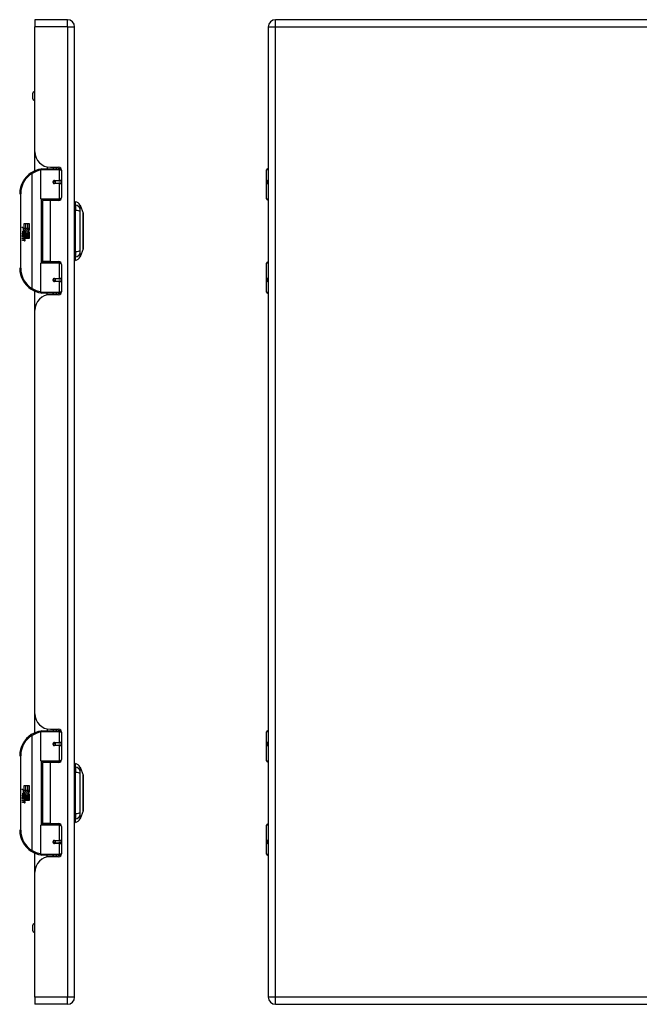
# Model space of a CAD drawing. Header units: inches. Extents: x 3.3 to 95.3, y 5.9 to 50.1.
# Tile 58 of 71: x 27.3 to 39.7, y 18.4 to 38.2. Entities that reach past the tile are written whole.
import ezdxf

# ---------------------------------------------------------------- set-up
doc = ezdxf.new("R2010")
doc.units = ezdxf.units.IN
doc.header["$MEASUREMENT"] = 0
doc.layers.add('Visible Edges(ANSI)', color=7, linetype='Continuous', lineweight=25)
doc.layers.add('Visible Tangent Edges(ANSI)', color=7, linetype='Continuous', lineweight=25)

msp = doc.modelspace()

# ---------------------------------------------------------------- linework, layer by layer
at = {"layer": 'Visible Edges(ANSI)'}
for p, q in [((27.583, 38.172), (27.583, 38.026)), ((28.237, 38.172), (27.583, 38.172)), ((27.583, 35.515), (27.583, 38.026)), ((28.383, 18.515), (28.383, 38.026)), ((32.277, 38.026), (32.277, 18.515)), ((52.049, 38.172), (32.423, 38.172)), ((27.542, 36.579), (27.542, 36.693)), ((27.583, 36.725), (27.574, 36.725)), ((27.583, 36.548), (27.574, 36.548)), ((27.583, 35.132), (27.583, 35.515)), ((27.703, 34.567), (27.703, 35.152)), ((27.723, 35.172), (28.053, 35.172)), ((27.828, 35.21), (27.828, 35.172)), ((27.895, 35.203), (28.061, 35.203)), ((27.954, 35.203), (27.954, 35.172)), ((27.955, 35.172), (27.955, 35.203)), ((28.111, 35.172), (28.053, 35.172)), ((28.111, 35.172), (28.113, 35.172)), ((28.12, 35.144), (28.12, 34.596)), ((32.242, 34.567), (32.242, 35.152)), ((32.262, 35.172), (32.277, 35.172)), ((27.97, 34.927), (27.971, 34.925)), ((27.975, 34.926), (27.97, 34.926)), ((28.062, 34.928), (27.975, 34.928)), ((27.975, 34.884), (28.062, 34.884)), ((27.978, 34.925), (27.978, 34.927)), ((27.979, 34.886), (27.979, 34.884)), ((28.062, 34.928), (28.12, 34.928)), ((28.12, 34.884), (28.062, 34.884)), ((32.277, 34.928), (32.274, 34.928)), ((32.274, 34.884), (32.277, 34.884)), ((28.057, 34.552), (27.719, 34.552)), ((27.891, 34.537), (27.738, 34.537)), ((27.738, 34.537), (27.738, 33.306)), ((27.795, 34.552), (27.795, 34.537)), ((28.061, 34.537), (27.891, 34.537)), ((27.986, 34.552), (27.986, 34.537)), ((28.057, 34.552), (28.099, 34.552)), ((28.399, 34.444), (28.399, 34.512)), ((32.277, 34.552), (32.258, 34.552)), ((28.399, 34.444), (28.399, 34.333)), ((28.399, 33.51), (28.399, 34.333)), ((28.491, 34.438), (28.553, 34.279)), ((27.366, 34.072), (27.398, 34.072)), ((27.366, 33.975), (27.366, 34.072)), ((27.398, 34.072), (27.398, 33.973)), ((27.403, 34.072), (27.435, 34.072)), ((27.403, 33.973), (27.403, 34.072)), ((27.435, 34.072), (27.435, 33.973)), ((27.439, 33.973), (27.439, 34.072)), ((27.439, 34.072), (27.471, 34.072)), ((27.471, 34.072), (27.471, 33.938)), ((27.319, 34), (27.366, 33.975)), ((27.365, 33.956), (27.319, 34)), ((27.333, 33.876), (27.361, 33.852)), ((27.333, 33.86), (27.333, 33.876)), ((27.345, 33.882), (27.336, 33.882)), ((27.351, 33.954), (27.365, 33.956)), ((27.395, 33.922), (27.351, 33.954)), ((27.357, 33.875), (27.357, 33.912)), ((27.361, 33.852), (27.388, 33.866)), ((27.366, 33.91), (27.366, 33.886)), ((27.37, 33.973), (27.399, 33.958)), ((27.398, 33.973), (27.37, 33.973)), ((27.383, 33.915), (27.395, 33.922)), ((27.388, 33.866), (27.388, 33.849)), ((27.399, 33.958), (27.389, 33.956)), ((27.389, 33.956), (27.417, 33.936)), ((27.39, 33.869), (27.47, 33.869)), ((27.39, 33.847), (27.39, 33.869)), ((27.421, 33.906), (27.391, 33.885)), ((27.435, 33.973), (27.403, 33.973)), ((27.417, 33.936), (27.471, 33.973)), ((27.47, 33.869), (27.421, 33.906)), ((27.471, 33.973), (27.439, 33.973)), ((27.471, 33.938), (27.445, 33.92)), ((27.445, 33.92), (27.471, 33.906)), ((27.471, 33.906), (27.471, 33.839)), ((27.352, 33.847), (27.333, 33.86)), ((27.333, 33.837), (27.352, 33.844)), ((27.333, 33.821), (27.333, 33.837)), ((27.361, 33.834), (27.333, 33.821)), ((27.333, 33.814), (27.388, 33.804)), ((27.333, 33.8), (27.333, 33.814)), ((27.355, 33.796), (27.333, 33.8)), ((27.333, 33.78), (27.367, 33.774)), ((27.333, 33.767), (27.333, 33.78)), ((27.355, 33.763), (27.333, 33.767)), ((27.333, 33.746), (27.367, 33.74)), ((27.333, 33.733), (27.333, 33.746)), ((27.367, 33.726), (27.333, 33.733)), ((27.352, 33.844), (27.352, 33.847)), ((27.388, 33.81), (27.361, 33.834)), ((27.388, 33.849), (27.369, 33.842)), ((27.369, 33.842), (27.369, 33.839)), ((27.369, 33.839), (27.388, 33.826)), ((27.373, 33.839), (27.39, 33.847)), ((27.471, 33.839), (27.373, 33.839)), ((27.378, 33.793), (27.378, 33.791)), ((27.388, 33.793), (27.378, 33.793)), ((27.38, 33.835), (27.471, 33.835)), ((27.39, 33.828), (27.38, 33.835)), ((27.384, 33.79), (27.39, 33.789)), ((27.388, 33.826), (27.388, 33.81)), ((27.388, 33.804), (27.388, 33.793)), ((27.39, 33.806), (27.39, 33.828)), ((27.471, 33.806), (27.39, 33.806)), ((27.39, 33.801), (27.471, 33.801)), ((27.39, 33.789), (27.39, 33.801)), ((27.471, 33.772), (27.392, 33.772)), ((27.471, 33.835), (27.471, 33.806)), ((27.471, 33.801), (27.471, 33.772)), ((28.399, 33.51), (28.399, 33.399)), ((28.553, 33.565), (28.491, 33.405)), ((27.703, 32.691), (27.703, 33.276)), ((27.719, 33.292), (28.057, 33.292)), ((27.891, 33.306), (27.738, 33.306)), ((27.795, 33.292), (27.795, 33.306)), ((27.891, 33.306), (28.061, 33.306)), ((27.986, 33.292), (27.986, 33.306)), ((28.099, 33.292), (28.057, 33.292)), ((28.399, 33.331), (28.399, 33.399)), ((32.242, 32.691), (32.242, 33.276)), ((32.258, 33.292), (32.277, 33.292)), ((28.12, 33.247), (28.12, 32.7)), ((27.97, 32.916), (27.971, 32.918)), ((27.97, 32.918), (27.975, 32.918)), ((28.062, 32.959), (27.975, 32.959)), ((27.975, 32.916), (28.062, 32.916)), ((27.978, 32.918), (27.978, 32.916)), ((27.979, 32.957), (27.979, 32.959)), ((28.062, 32.959), (28.12, 32.959)), ((28.12, 32.916), (28.062, 32.916)), ((32.277, 32.959), (32.274, 32.959)), ((32.274, 32.916), (32.277, 32.916)), ((27.583, 32.329), (27.583, 32.711)), ((28.053, 32.672), (27.723, 32.672)), ((27.828, 32.633), (27.828, 32.672)), ((28.061, 32.641), (27.895, 32.641)), ((27.954, 32.641), (27.954, 32.672)), ((27.955, 32.641), (27.955, 32.672)), ((28.053, 32.672), (28.111, 32.672)), ((28.113, 32.672), (28.111, 32.672)), ((32.277, 32.672), (32.262, 32.672)), ((27.583, 24.212), (27.583, 32.329)), ((27.583, 23.829), (27.583, 24.212)), ((27.703, 23.264), (27.703, 23.849)), ((27.723, 23.869), (28.053, 23.869)), ((27.828, 23.907), (27.828, 23.869)), ((27.895, 23.9), (28.061, 23.9)), ((27.954, 23.9), (27.954, 23.869)), ((27.955, 23.869), (27.955, 23.9)), ((28.111, 23.869), (28.053, 23.869)), ((28.111, 23.869), (28.113, 23.869)), ((28.12, 23.841), (28.12, 23.293)), ((32.242, 23.264), (32.242, 23.849)), ((32.262, 23.869), (32.277, 23.869)), ((27.97, 23.624), (27.971, 23.622)), ((27.975, 23.623), (27.97, 23.623)), ((28.062, 23.625), (27.975, 23.625)), ((27.975, 23.581), (28.062, 23.581)), ((27.978, 23.622), (27.978, 23.624)), ((27.979, 23.583), (27.979, 23.581)), ((28.062, 23.625), (28.12, 23.625)), ((28.12, 23.581), (28.062, 23.581)), ((32.277, 23.625), (32.274, 23.625)), ((32.274, 23.581), (32.277, 23.581)), ((28.057, 23.249), (27.719, 23.249)), ((27.891, 23.234), (27.738, 23.234)), ((27.738, 23.234), (27.738, 22.003)), ((27.795, 23.249), (27.795, 23.234)), ((28.061, 23.234), (27.891, 23.234)), ((27.986, 23.249), (27.986, 23.234)), ((28.057, 23.249), (28.099, 23.249)), ((28.399, 23.141), (28.399, 23.209)), ((32.277, 23.249), (32.258, 23.249)), ((28.399, 23.141), (28.399, 23.03)), ((28.399, 22.207), (28.399, 23.03)), ((28.491, 23.135), (28.553, 22.976)), ((27.319, 22.697), (27.366, 22.672)), ((27.365, 22.653), (27.319, 22.697)), ((27.345, 22.579), (27.336, 22.579)), ((27.351, 22.651), (27.365, 22.653)), ((27.395, 22.619), (27.351, 22.651)), ((27.357, 22.572), (27.357, 22.609)), ((27.366, 22.769), (27.398, 22.769)), ((27.366, 22.672), (27.366, 22.769)), ((27.366, 22.607), (27.366, 22.583)), ((27.37, 22.67), (27.399, 22.655)), ((27.398, 22.67), (27.37, 22.67)), ((27.383, 22.612), (27.395, 22.619)), ((27.399, 22.655), (27.389, 22.653)), ((27.389, 22.653), (27.417, 22.633)), ((27.421, 22.603), (27.391, 22.582)), ((27.398, 22.769), (27.398, 22.67)), ((27.403, 22.769), (27.435, 22.769)), ((27.403, 22.67), (27.403, 22.769)), ((27.435, 22.67), (27.403, 22.67)), ((27.417, 22.633), (27.471, 22.67)), ((27.47, 22.566), (27.421, 22.603)), ((27.435, 22.769), (27.435, 22.67)), ((27.439, 22.67), (27.439, 22.769)), ((27.439, 22.769), (27.471, 22.769)), ((27.471, 22.67), (27.439, 22.67)), ((27.471, 22.635), (27.445, 22.617)), ((27.445, 22.617), (27.471, 22.603)), ((27.471, 22.769), (27.471, 22.635)), ((27.471, 22.603), (27.471, 22.536)), ((27.333, 22.573), (27.361, 22.549)), ((27.333, 22.557), (27.333, 22.573)), ((27.352, 22.544), (27.333, 22.557)), ((27.333, 22.534), (27.352, 22.541)), ((27.333, 22.518), (27.333, 22.534)), ((27.361, 22.531), (27.333, 22.518)), ((27.333, 22.511), (27.388, 22.501)), ((27.333, 22.497), (27.333, 22.511)), ((27.355, 22.493), (27.333, 22.497)), ((27.333, 22.477), (27.367, 22.471)), ((27.333, 22.464), (27.333, 22.477)), ((27.355, 22.46), (27.333, 22.464)), ((27.333, 22.443), (27.367, 22.437)), ((27.333, 22.43), (27.333, 22.443)), ((27.367, 22.423), (27.333, 22.43)), ((27.352, 22.541), (27.352, 22.544)), ((27.361, 22.549), (27.388, 22.563)), ((27.388, 22.507), (27.361, 22.531)), ((27.388, 22.546), (27.369, 22.539)), ((27.369, 22.539), (27.369, 22.536)), ((27.369, 22.536), (27.388, 22.523)), ((27.373, 22.536), (27.39, 22.544)), ((27.471, 22.536), (27.373, 22.536)), ((27.378, 22.49), (27.378, 22.488)), ((27.388, 22.49), (27.378, 22.49)), ((27.38, 22.532), (27.471, 22.532)), ((27.39, 22.525), (27.38, 22.532)), ((27.384, 22.487), (27.39, 22.486)), ((27.388, 22.563), (27.388, 22.546)), ((27.388, 22.523), (27.388, 22.507)), ((27.388, 22.501), (27.388, 22.49)), ((27.39, 22.566), (27.47, 22.566)), ((27.39, 22.544), (27.39, 22.566)), ((27.39, 22.503), (27.39, 22.525)), ((27.471, 22.503), (27.39, 22.503)), ((27.39, 22.498), (27.471, 22.498)), ((27.39, 22.486), (27.39, 22.498)), ((27.471, 22.469), (27.392, 22.469)), ((27.471, 22.532), (27.471, 22.503)), ((27.471, 22.498), (27.471, 22.469)), ((28.399, 22.207), (28.399, 22.096)), ((28.553, 22.262), (28.491, 22.102)), ((27.719, 21.989), (28.057, 21.989)), ((27.891, 22.003), (27.738, 22.003)), ((27.795, 21.989), (27.795, 22.003)), ((27.891, 22.003), (28.061, 22.003)), ((27.986, 21.989), (27.986, 22.003)), ((28.099, 21.989), (28.057, 21.989)), ((28.399, 22.028), (28.399, 22.096)), ((32.258, 21.989), (32.277, 21.989)), ((27.703, 21.388), (27.703, 21.973)), ((28.12, 21.944), (28.12, 21.397)), ((32.242, 21.388), (32.242, 21.973)), ((27.97, 21.613), (27.971, 21.615)), ((27.97, 21.615), (27.975, 21.615)), ((28.062, 21.656), (27.975, 21.656)), ((27.975, 21.613), (28.062, 21.613)), ((27.978, 21.615), (27.978, 21.613)), ((27.979, 21.654), (27.979, 21.656)), ((28.062, 21.656), (28.12, 21.656)), ((28.12, 21.613), (28.062, 21.613)), ((32.277, 21.656), (32.274, 21.656)), ((32.274, 21.613), (32.277, 21.613)), ((27.583, 21.026), (27.583, 21.408)), ((28.053, 21.369), (27.723, 21.369)), ((27.828, 21.33), (27.828, 21.369)), ((28.061, 21.338), (27.895, 21.338)), ((27.954, 21.338), (27.954, 21.369)), ((27.955, 21.338), (27.955, 21.369)), ((28.053, 21.369), (28.111, 21.369)), ((28.113, 21.369), (28.111, 21.369)), ((32.277, 21.369), (32.262, 21.369)), ((27.583, 18.515), (27.583, 21.026)), ((27.542, 19.847), (27.542, 19.961)), ((27.583, 19.993), (27.574, 19.993)), ((27.583, 19.815), (27.574, 19.815)), ((27.583, 18.515), (27.583, 18.369)), ((28.237, 18.369), (27.583, 18.369)), ((32.423, 18.369), (52.049, 18.369))]:
    msp.add_line(p, q, dxfattribs=at)
at = {"layer": 'Visible Edges(ANSI)', "flags": 128}
for points in [[(27.71, 35.167), (27.71, 35.167), (27.71, 35.167), (27.71, 35.167), (27.709, 35.167), (27.709, 35.167), (27.709, 35.167), (27.709, 35.167), (27.708, 35.167), (27.708, 35.167), (27.708, 35.167), (27.708, 35.167), (27.707, 35.167), (27.707, 35.167), (27.707, 35.167), (27.707, 35.166), (27.706, 35.166), (27.706, 35.166), (27.706, 35.166), (27.706, 35.166), (27.705, 35.166), (27.705, 35.166), (27.705, 35.166), (27.705, 35.166), (27.704, 35.166)], [(27.975, 34.884), (27.973, 34.884), (27.97, 34.885), (27.968, 34.886), (27.965, 34.887), (27.963, 34.888), (27.961, 34.89), (27.959, 34.892), (27.957, 34.895), (27.956, 34.897), (27.955, 34.9), (27.954, 34.903), (27.954, 34.906), (27.954, 34.909), (27.955, 34.912), (27.956, 34.915), (27.957, 34.917), (27.959, 34.92), (27.961, 34.922), (27.963, 34.923), (27.965, 34.925), (27.968, 34.926), (27.97, 34.927), (27.973, 34.927), (27.975, 34.928)], [(28.023, 34.537), (28.026, 34.538), (28.029, 34.539), (28.032, 34.541), (28.035, 34.542), (28.038, 34.543), (28.041, 34.544), (28.044, 34.544), (28.047, 34.545), (28.05, 34.546), (28.053, 34.547), (28.056, 34.547), (28.059, 34.548), (28.062, 34.549), (28.065, 34.549), (28.069, 34.55), (28.072, 34.55), (28.075, 34.55), (28.078, 34.551), (28.081, 34.551), (28.084, 34.551), (28.087, 34.551), (28.09, 34.551), (28.093, 34.552), (28.097, 34.552)], [(28.553, 33.567), (28.553, 33.567), (28.553, 33.568), (28.553, 33.57), (28.553, 33.573), (28.553, 33.577), (28.553, 33.582), (28.553, 33.587), (28.554, 33.594), (28.554, 33.601), (28.554, 33.608), (28.554, 33.617), (28.554, 33.626), (28.554, 33.636), (28.554, 33.647), (28.554, 33.658), (28.554, 33.67), (28.554, 33.683), (28.554, 33.696), (28.554, 33.71), (28.554, 33.724), (28.554, 33.739), (28.554, 33.754), (28.554, 33.769), (28.554, 33.785), (28.553, 33.802), (28.553, 33.818), (28.553, 33.835), (28.553, 33.852), (28.553, 33.869), (28.553, 33.887), (28.553, 33.904), (28.553, 33.922), (28.553, 33.939), (28.553, 33.957), (28.553, 33.974), (28.553, 33.991), (28.553, 34.008), (28.553, 34.025), (28.553, 34.041), (28.554, 34.058), (28.554, 34.074), (28.554, 34.089), (28.554, 34.105), (28.554, 34.119), (28.554, 34.134), (28.554, 34.147), (28.554, 34.16), (28.554, 34.173), (28.554, 34.185), (28.554, 34.196), (28.554, 34.207), (28.554, 34.217), (28.554, 34.226), (28.554, 34.235), (28.554, 34.243), (28.554, 34.25), (28.553, 34.256), (28.553, 34.262), (28.553, 34.266), (28.553, 34.27), (28.553, 34.273), (28.553, 34.275), (28.553, 34.276), (28.553, 34.277)], [(28.097, 33.292), (28.093, 33.292), (28.09, 33.292), (28.087, 33.292), (28.084, 33.292), (28.081, 33.292), (28.078, 33.293), (28.075, 33.293), (28.072, 33.293), (28.069, 33.294), (28.065, 33.294), (28.062, 33.295), (28.059, 33.295), (28.056, 33.296), (28.053, 33.297), (28.05, 33.297), (28.047, 33.298), (28.044, 33.299), (28.041, 33.3), (28.038, 33.301), (28.035, 33.302), (28.032, 33.303), (28.029, 33.304), (28.026, 33.305), (28.023, 33.306)], [(27.975, 32.916), (27.973, 32.916), (27.97, 32.916), (27.968, 32.917), (27.965, 32.918), (27.963, 32.92), (27.961, 32.922), (27.959, 32.924), (27.957, 32.926), (27.956, 32.929), (27.955, 32.932), (27.954, 32.934), (27.954, 32.937), (27.954, 32.94), (27.955, 32.943), (27.956, 32.946), (27.957, 32.949), (27.959, 32.951), (27.961, 32.953), (27.963, 32.955), (27.965, 32.956), (27.968, 32.958), (27.97, 32.958), (27.973, 32.959), (27.975, 32.959)], [(27.704, 32.677), (27.705, 32.677), (27.705, 32.677), (27.705, 32.677), (27.705, 32.677), (27.706, 32.677), (27.706, 32.677), (27.706, 32.677), (27.706, 32.677), (27.707, 32.677), (27.707, 32.677), (27.707, 32.677), (27.707, 32.677), (27.708, 32.677), (27.708, 32.677), (27.708, 32.677), (27.708, 32.677), (27.709, 32.677), (27.709, 32.677), (27.709, 32.676), (27.709, 32.676), (27.71, 32.676), (27.71, 32.676), (27.71, 32.676), (27.71, 32.676)], [(27.71, 23.864), (27.71, 23.864), (27.71, 23.864), (27.71, 23.864), (27.709, 23.864), (27.709, 23.864), (27.709, 23.864), (27.709, 23.864), (27.708, 23.864), (27.708, 23.864), (27.708, 23.864), (27.708, 23.864), (27.707, 23.864), (27.707, 23.864), (27.707, 23.864), (27.707, 23.863), (27.706, 23.863), (27.706, 23.863), (27.706, 23.863), (27.706, 23.863), (27.705, 23.863), (27.705, 23.863), (27.705, 23.863), (27.705, 23.863), (27.704, 23.863)], [(27.975, 23.581), (27.973, 23.581), (27.97, 23.582), (27.968, 23.583), (27.965, 23.584), (27.963, 23.585), (27.961, 23.587), (27.959, 23.589), (27.957, 23.592), (27.956, 23.594), (27.955, 23.597), (27.954, 23.6), (27.954, 23.603), (27.954, 23.606), (27.955, 23.609), (27.956, 23.612), (27.957, 23.614), (27.959, 23.617), (27.961, 23.619), (27.963, 23.62), (27.965, 23.622), (27.968, 23.623), (27.97, 23.624), (27.973, 23.624), (27.975, 23.625)], [(28.023, 23.234), (28.026, 23.235), (28.029, 23.236), (28.032, 23.238), (28.035, 23.239), (28.038, 23.24), (28.041, 23.241), (28.044, 23.241), (28.047, 23.242), (28.05, 23.243), (28.053, 23.244), (28.056, 23.244), (28.059, 23.245), (28.062, 23.246), (28.065, 23.246), (28.069, 23.247), (28.072, 23.247), (28.075, 23.247), (28.078, 23.248), (28.081, 23.248), (28.084, 23.248), (28.087, 23.248), (28.09, 23.248), (28.093, 23.249), (28.097, 23.249)], [(28.553, 22.264), (28.553, 22.264), (28.553, 22.265), (28.553, 22.267), (28.553, 22.27), (28.553, 22.274), (28.553, 22.279), (28.553, 22.284), (28.554, 22.291), (28.554, 22.298), (28.554, 22.305), (28.554, 22.314), (28.554, 22.323), (28.554, 22.333), (28.554, 22.344), (28.554, 22.355), (28.554, 22.367), (28.554, 22.38), (28.554, 22.393), (28.554, 22.407), (28.554, 22.421), (28.554, 22.436), (28.554, 22.451), (28.554, 22.466), (28.554, 22.482), (28.553, 22.499), (28.553, 22.515), (28.553, 22.532), (28.553, 22.549), (28.553, 22.566), (28.553, 22.584), (28.553, 22.601), (28.553, 22.619), (28.553, 22.636), (28.553, 22.654), (28.553, 22.671), (28.553, 22.688), (28.553, 22.705), (28.553, 22.722), (28.553, 22.738), (28.554, 22.755), (28.554, 22.771), (28.554, 22.786), (28.554, 22.802), (28.554, 22.816), (28.554, 22.831), (28.554, 22.844), (28.554, 22.857), (28.554, 22.87), (28.554, 22.882), (28.554, 22.893), (28.554, 22.904), (28.554, 22.914), (28.554, 22.923), (28.554, 22.932), (28.554, 22.94), (28.554, 22.947), (28.553, 22.953), (28.553, 22.959), (28.553, 22.963), (28.553, 22.967), (28.553, 22.97), (28.553, 22.972), (28.553, 22.973), (28.553, 22.974)], [(28.097, 21.989), (28.093, 21.989), (28.09, 21.989), (28.087, 21.989), (28.084, 21.989), (28.081, 21.989), (28.078, 21.99), (28.075, 21.99), (28.072, 21.99), (28.069, 21.991), (28.065, 21.991), (28.062, 21.992), (28.059, 21.992), (28.056, 21.993), (28.053, 21.994), (28.05, 21.994), (28.047, 21.995), (28.044, 21.996), (28.041, 21.997), (28.038, 21.998), (28.035, 21.999), (28.032, 22), (28.029, 22.001), (28.026, 22.002), (28.023, 22.003)], [(27.975, 21.613), (27.973, 21.613), (27.97, 21.613), (27.968, 21.614), (27.965, 21.615), (27.963, 21.617), (27.961, 21.619), (27.959, 21.621), (27.957, 21.623), (27.956, 21.626), (27.955, 21.629), (27.954, 21.631), (27.954, 21.634), (27.954, 21.637), (27.955, 21.64), (27.956, 21.643), (27.957, 21.646), (27.959, 21.648), (27.961, 21.65), (27.963, 21.652), (27.965, 21.653), (27.968, 21.655), (27.97, 21.655), (27.973, 21.656), (27.975, 21.656)], [(27.704, 21.374), (27.705, 21.374), (27.705, 21.374), (27.705, 21.374), (27.705, 21.374), (27.706, 21.374), (27.706, 21.374), (27.706, 21.374), (27.706, 21.374), (27.707, 21.374), (27.707, 21.374), (27.707, 21.374), (27.707, 21.374), (27.708, 21.374), (27.708, 21.374), (27.708, 21.374), (27.708, 21.374), (27.709, 21.374), (27.709, 21.374), (27.709, 21.373), (27.709, 21.373), (27.71, 21.373), (27.71, 21.373), (27.71, 21.373), (27.71, 21.373)]]:
    msp.add_lwpolyline(points, dxfattribs=at)
at = {"layer": 'Visible Edges(ANSI)'}
for centre in [(27.975, 34.906), (27.975, 32.937), (27.975, 23.603), (27.975, 21.634)]:
    msp.add_circle(centre, 0.0197, dxfattribs=at)
for centre, radius, start, end in [((28.237, 38.026), 0.146, 0, 90), ((32.423, 38.026), 0.146, 90, 180), ((27.574, 36.693), 0.0315, 90, 180), ((27.574, 36.579), 0.0315, 180, 270), ((27.895, 35.515), 0.312, 180, 270), ((27.778, 34.672), 0.5, 122.2377, 180), ((27.778, 34.672), 0.5, 98.5081, 122.2377), ((27.723, 35.152), 0.0197, 90, 180), ((28.061, 35.144), 0.0591, 0, 90), ((32.262, 35.152), 0.0197, 90, 180), ((27.975, 34.906), 0.0217, 279.147, 90), ((27.719, 34.567), 0.0157, 180, 270), ((28.061, 34.596), 0.0591, 270, 0), ((28.406, 34.453), 0.0394, 101.537, 126.8699), ((28.381, 34.395), 0.118, 21.2505, 81.3991), ((32.258, 34.567), 0.0157, 180, 270), ((28.548, 34.277), 0.00492, 0.2088, 21.2505), ((27.394, 33.9), 0.0607, 171.5605, 197.3343), ((27.353, 33.906), 0.0197, 86.5646, 171.5605), ((27.373, 33.894), 0.0307, 154.6784, 202.5609), ((27.354, 33.903), 0.0096, 73.5261, 154.6784), ((27.352, 33.886), 0.0398, 44.1684, 86.5646), ((27.368, 33.901), 0.0282, 246.1555, 293.8445), ((27.364, 33.894), 0.0168, 19.3797, 82.9975), ((27.37, 33.895), 0.00955, 241.4547, 321.1652), ((27.369, 33.896), 0.0109, 321.1652, 19.3797), ((27.373, 33.889), 0.0152, 293.8445, 355.0802), ((27.359, 33.893), 0.0299, 350.4085, 44.1684), ((27.359, 33.893), 0.033, 347.079, 43.1785), ((27.347, 33.751), 0.0465, 57.5992, 80), ((27.348, 33.717), 0.0465, 58.5584, 80.8257), ((27.37, 33.786), 0.0123, 260, 293.5571), ((27.37, 33.752), 0.0123, 259.9922, 293.5487), ((27.373, 33.755), 0.0288, 259, 288.4748), ((27.366, 33.779), 0.0126, 6.03, 57.5992), ((27.366, 33.746), 0.0126, 6.1027, 57.6083), ((27.372, 33.78), 0.006, 293.5571, 6.03), ((27.372, 33.746), 0.006, 293.5487, 6.1027), ((27.373, 33.788), 0.0288, 273.6169, 286.9928), ((27.364, 33.737), 0.0246, 359.6788, 63.9508), ((27.365, 33.77), 0.024, 359.4776, 57.4114), ((27.379, 33.77), 0.0101, 286.9928, 359.4776), ((27.379, 33.737), 0.0105, 288.4748, 359.6788), ((27.368, 33.772), 0.024, 358.7952, 46.5849), ((28.548, 33.567), 0.00492, 338.7495, 359.7912), ((27.719, 33.276), 0.0157, 90, 180), ((28.061, 33.247), 0.0591, 0, 90), ((28.406, 33.39), 0.0394, 233.1301, 258.463), ((28.381, 33.448), 0.118, 278.6009, 338.7495), ((32.258, 33.276), 0.0157, 90, 180), ((27.778, 33.172), 0.5, 180, 237.7623), ((27.975, 32.937), 0.0217, 270, 80.853), ((27.778, 33.172), 0.5, 237.7623, 261.4919), ((27.723, 32.691), 0.0197, 180, 270), ((28.061, 32.7), 0.0591, 270, 0), ((32.262, 32.691), 0.0197, 180, 270), ((27.895, 32.329), 0.312, 90, 180), ((27.895, 24.212), 0.312, 180, 270), ((27.778, 23.369), 0.5, 122.2377, 180), ((27.778, 23.369), 0.5, 98.5081, 122.2377), ((27.723, 23.849), 0.0197, 90, 180), ((28.061, 23.841), 0.0591, 0, 90), ((32.262, 23.849), 0.0197, 90, 180), ((27.975, 23.603), 0.0217, 279.147, 90), ((27.719, 23.264), 0.0157, 180, 270), ((28.061, 23.293), 0.0591, 270, 0), ((28.406, 23.15), 0.0394, 101.537, 126.8699), ((28.381, 23.092), 0.118, 21.2505, 81.3991), ((32.258, 23.264), 0.0157, 180, 270), ((28.548, 22.974), 0.00492, 0.2088, 21.2505), ((27.394, 22.597), 0.0607, 171.5605, 197.3343), ((27.353, 22.603), 0.0197, 86.5646, 171.5605), ((27.373, 22.591), 0.0307, 154.6784, 202.5609), ((27.354, 22.6), 0.0096, 73.5261, 154.6784), ((27.352, 22.583), 0.0398, 44.1684, 86.5646), ((27.364, 22.591), 0.0168, 19.3797, 82.9975), ((27.37, 22.592), 0.00955, 241.4547, 321.1652), ((27.369, 22.593), 0.0109, 321.1652, 19.3797), ((27.373, 22.586), 0.0152, 293.8445, 355.0802), ((27.359, 22.59), 0.0299, 350.4085, 44.1684), ((27.359, 22.59), 0.033, 347.079, 43.1785), ((27.347, 22.448), 0.0465, 57.5992, 80), ((27.348, 22.414), 0.0465, 58.5584, 80.8257), ((27.368, 22.598), 0.0282, 246.1555, 293.8445), ((27.37, 22.483), 0.0123, 260, 293.5571), ((27.37, 22.449), 0.0123, 259.9922, 293.5487), ((27.373, 22.452), 0.0288, 259, 288.4748), ((27.366, 22.476), 0.0126, 6.03, 57.5992), ((27.366, 22.443), 0.0126, 6.1027, 57.6083), ((27.372, 22.477), 0.006, 293.5571, 6.03), ((27.372, 22.443), 0.006, 293.5487, 6.1027), ((27.373, 22.485), 0.0288, 273.6169, 286.9928), ((27.364, 22.434), 0.0246, 359.6788, 63.9508), ((27.365, 22.467), 0.024, 359.4776, 57.4114), ((27.379, 22.467), 0.0101, 286.9928, 359.4776), ((27.379, 22.434), 0.0105, 288.4748, 359.6788), ((27.368, 22.469), 0.024, 358.7952, 46.5849), ((28.548, 22.264), 0.00492, 338.7495, 359.7912), ((27.719, 21.973), 0.0157, 90, 180), ((28.061, 21.944), 0.0591, 0, 90), ((28.406, 22.087), 0.0394, 233.1301, 258.463), ((28.381, 22.145), 0.118, 278.6009, 338.7495), ((32.258, 21.973), 0.0157, 90, 180), ((27.778, 21.869), 0.5, 180, 237.7623), ((27.975, 21.634), 0.0217, 270, 80.853), ((27.778, 21.869), 0.5, 237.7623, 261.4919), ((27.723, 21.388), 0.0197, 180, 270), ((28.061, 21.397), 0.0591, 270, 0), ((32.262, 21.388), 0.0197, 180, 270), ((27.895, 21.026), 0.312, 90, 180), ((27.574, 19.961), 0.0315, 90, 180), ((27.574, 19.847), 0.0315, 180, 270), ((28.237, 18.515), 0.146, 270, 0), ((32.423, 18.515), 0.146, 180, 270)]:
    msp.add_arc(centre, radius, start, end, dxfattribs=at)
at = {"layer": 'Visible Tangent Edges(ANSI)'}
for p, q in [((28.237, 38.026), (27.583, 38.026)), ((28.237, 38.026), (28.237, 38.172)), ((28.237, 38.026), (28.237, 18.515)), ((28.237, 38.026), (28.383, 38.026)), ((32.277, 38.026), (32.423, 38.026)), ((32.423, 38.026), (32.423, 38.172)), ((32.423, 38.026), (52.049, 38.026)), ((32.423, 18.515), (32.423, 38.026)), ((27.574, 36.725), (27.574, 36.548)), ((27.512, 35.095), (27.522, 35.078)), ((27.522, 35.078), (27.522, 32.765)), ((27.522, 35.078), (27.526, 35.078)), ((27.526, 32.765), (27.526, 35.078)), ((28.072, 35.152), (27.703, 35.152)), ((28.009, 35.203), (28.009, 35.172)), ((28.072, 35.152), (28.119, 35.152)), ((28.072, 35.152), (28.072, 34.937)), ((32.277, 35.152), (32.242, 35.152)), ((27.98, 34.937), (28.072, 34.937)), ((28.072, 34.874), (27.98, 34.874)), ((28.12, 34.937), (28.072, 34.937)), ((28.072, 34.874), (28.072, 34.567)), ((28.072, 34.874), (28.12, 34.874)), ((32.265, 34.937), (32.277, 34.937)), ((32.277, 34.874), (32.265, 34.874)), ((27.278, 34.672), (27.298, 34.672)), ((27.298, 33.172), (27.298, 34.672)), ((27.703, 34.567), (28.072, 34.567)), ((27.711, 34.554), (27.711, 33.29)), ((27.891, 34.537), (27.891, 33.306)), ((28.112, 34.567), (28.072, 34.567)), ((32.242, 34.567), (32.277, 34.567)), ((28.072, 33.276), (27.703, 33.276)), ((28.072, 33.276), (28.112, 33.276)), ((28.072, 33.276), (28.072, 32.969)), ((32.277, 33.276), (32.242, 33.276)), ((27.298, 33.172), (27.278, 33.172)), ((27.98, 32.969), (28.072, 32.969)), ((28.072, 32.906), (27.98, 32.906)), ((28.12, 32.969), (28.072, 32.969)), ((28.072, 32.906), (28.072, 32.691)), ((28.072, 32.906), (28.12, 32.906)), ((32.265, 32.969), (32.277, 32.969)), ((32.277, 32.906), (32.265, 32.906)), ((27.522, 32.765), (27.512, 32.749)), ((27.526, 32.765), (27.522, 32.765)), ((27.703, 32.691), (28.072, 32.691)), ((28.119, 32.691), (28.072, 32.691)), ((32.242, 32.691), (32.277, 32.691)), ((28.009, 32.672), (28.009, 32.641)), ((27.512, 23.792), (27.522, 23.775)), ((27.522, 23.775), (27.522, 21.462)), ((27.522, 23.775), (27.526, 23.775)), ((27.526, 21.462), (27.526, 23.775)), ((28.072, 23.849), (27.703, 23.849)), ((28.009, 23.9), (28.009, 23.869)), ((28.072, 23.849), (28.119, 23.849)), ((28.072, 23.849), (28.072, 23.634)), ((32.277, 23.849), (32.242, 23.849)), ((27.98, 23.634), (28.072, 23.634)), ((28.072, 23.571), (27.98, 23.571)), ((28.12, 23.634), (28.072, 23.634)), ((28.072, 23.571), (28.072, 23.264)), ((28.072, 23.571), (28.12, 23.571)), ((32.265, 23.634), (32.277, 23.634)), ((32.277, 23.571), (32.265, 23.571)), ((27.278, 23.369), (27.298, 23.369)), ((27.298, 21.869), (27.298, 23.369)), ((27.703, 23.264), (28.072, 23.264)), ((27.711, 23.251), (27.711, 21.987)), ((27.891, 23.234), (27.891, 22.003)), ((28.112, 23.264), (28.072, 23.264)), ((32.242, 23.264), (32.277, 23.264)), ((27.298, 21.869), (27.278, 21.869)), ((28.072, 21.973), (27.703, 21.973)), ((28.072, 21.973), (28.112, 21.973)), ((28.072, 21.973), (28.072, 21.666)), ((32.277, 21.973), (32.242, 21.973)), ((27.98, 21.666), (28.072, 21.666)), ((28.072, 21.603), (27.98, 21.603)), ((28.12, 21.666), (28.072, 21.666)), ((28.072, 21.603), (28.072, 21.388)), ((28.072, 21.603), (28.12, 21.603)), ((32.265, 21.666), (32.277, 21.666)), ((32.277, 21.603), (32.265, 21.603)), ((27.522, 21.462), (27.512, 21.446)), ((27.526, 21.462), (27.522, 21.462)), ((27.703, 21.388), (28.072, 21.388)), ((28.119, 21.388), (28.072, 21.388)), ((32.242, 21.388), (32.277, 21.388)), ((28.009, 21.369), (28.009, 21.338)), ((27.574, 19.993), (27.574, 19.815)), ((28.237, 18.515), (27.583, 18.515)), ((28.383, 18.515), (28.237, 18.515)), ((28.237, 18.369), (28.237, 18.515)), ((32.423, 18.515), (32.277, 18.515)), ((32.423, 18.369), (32.423, 18.515)), ((52.049, 18.515), (32.423, 18.515))]:
    msp.add_line(p, q, dxfattribs=at)
at = {"layer": 'Visible Tangent Edges(ANSI)', "flags": 128}
for points in [[(27.98, 34.937), (27.976, 34.937), (27.972, 34.936), (27.968, 34.935), (27.964, 34.934), (27.961, 34.931), (27.957, 34.929), (27.954, 34.926), (27.952, 34.922), (27.95, 34.918), (27.948, 34.914), (27.947, 34.91), (27.947, 34.906), (27.947, 34.902), (27.948, 34.897), (27.95, 34.893), (27.952, 34.89), (27.954, 34.886), (27.957, 34.883), (27.961, 34.88), (27.964, 34.878), (27.968, 34.877), (27.972, 34.875), (27.976, 34.875), (27.98, 34.874)], [(32.265, 34.937), (32.263, 34.937), (32.261, 34.936), (32.259, 34.935), (32.257, 34.934), (32.256, 34.931), (32.254, 34.929), (32.253, 34.926), (32.252, 34.922), (32.252, 34.918), (32.251, 34.914), (32.251, 34.91), (32.251, 34.906), (32.251, 34.902), (32.251, 34.897), (32.252, 34.893), (32.252, 34.89), (32.253, 34.886), (32.254, 34.883), (32.256, 34.88), (32.257, 34.878), (32.259, 34.877), (32.261, 34.875), (32.263, 34.875), (32.265, 34.874)], [(32.274, 34.884), (32.272, 34.884), (32.27, 34.885), (32.268, 34.886), (32.266, 34.887), (32.265, 34.888), (32.264, 34.89), (32.263, 34.892), (32.262, 34.895), (32.261, 34.897), (32.261, 34.9), (32.26, 34.903), (32.26, 34.906), (32.26, 34.909), (32.261, 34.912), (32.261, 34.915), (32.262, 34.917), (32.263, 34.92), (32.264, 34.922), (32.265, 34.923), (32.266, 34.925), (32.268, 34.926), (32.27, 34.927), (32.272, 34.927), (32.274, 34.928)], [(28.097, 34.552), (28.092, 34.552), (28.087, 34.551), (28.083, 34.551), (28.078, 34.551), (28.073, 34.551), (28.069, 34.551), (28.064, 34.55), (28.059, 34.55), (28.055, 34.55), (28.05, 34.549), (28.045, 34.549), (28.041, 34.548), (28.036, 34.548), (28.031, 34.547), (28.027, 34.546), (28.022, 34.546), (28.018, 34.545), (28.013, 34.544), (28.009, 34.543), (28.004, 34.542), (28, 34.541), (27.995, 34.54), (27.991, 34.539), (27.986, 34.538)], [(28.493, 34.362), (28.492, 34.37), (28.492, 34.375), (28.492, 34.381), (28.492, 34.386), (28.492, 34.391), (28.492, 34.396), (28.492, 34.4), (28.492, 34.404), (28.492, 34.408), (28.492, 34.412), (28.492, 34.416), (28.492, 34.419), (28.492, 34.422), (28.491, 34.425), (28.491, 34.427), (28.491, 34.43), (28.491, 34.432), (28.491, 34.433), (28.491, 34.435), (28.491, 34.436), (28.491, 34.437), (28.491, 34.438), (28.491, 34.438), (28.491, 34.438)], [(28.493, 33.533), (28.492, 33.567), (28.492, 33.598), (28.492, 33.629), (28.492, 33.661), (28.492, 33.693), (28.492, 33.725), (28.491, 33.757), (28.491, 33.79), (28.491, 33.823), (28.491, 33.855), (28.491, 33.888), (28.491, 33.921), (28.491, 33.955), (28.491, 33.987), (28.491, 34.02), (28.491, 34.053), (28.491, 34.086), (28.492, 34.118), (28.492, 34.15), (28.492, 34.182), (28.492, 34.214), (28.492, 34.246), (28.492, 34.277), (28.493, 34.31)], [(28.493, 34.31), (28.492, 34.313), (28.492, 34.316), (28.492, 34.318), (28.492, 34.321), (28.492, 34.324), (28.492, 34.326), (28.492, 34.329), (28.492, 34.331), (28.492, 34.334), (28.492, 34.336), (28.492, 34.338), (28.492, 34.34), (28.492, 34.343), (28.492, 34.345), (28.492, 34.347), (28.492, 34.349), (28.492, 34.35), (28.492, 34.352), (28.492, 34.354), (28.492, 34.356), (28.492, 34.357), (28.492, 34.359), (28.492, 34.36), (28.493, 34.362)], [(28.553, 34.279), (28.553, 34.278), (28.553, 34.278), (28.553, 34.277), (28.553, 34.276), (28.553, 34.275), (28.553, 34.273), (28.553, 34.271), (28.553, 34.269), (28.553, 34.266), (28.553, 34.264), (28.553, 34.261), (28.553, 34.257), (28.553, 34.254), (28.553, 34.25), (28.553, 34.245), (28.553, 34.241), (28.553, 34.236), (28.553, 34.231), (28.553, 34.226), (28.553, 34.221), (28.553, 34.215), (28.553, 34.209), (28.553, 34.203), (28.553, 34.196)], [(28.553, 34.196), (28.553, 34.194), (28.553, 34.193), (28.553, 34.191), (28.553, 34.189), (28.553, 34.187), (28.553, 34.185), (28.553, 34.183), (28.553, 34.182), (28.553, 34.18), (28.553, 34.178), (28.553, 34.176), (28.553, 34.174), (28.553, 34.172), (28.553, 34.17), (28.553, 34.168), (28.553, 34.166), (28.553, 34.164), (28.553, 34.162), (28.553, 34.16), (28.553, 34.158), (28.553, 34.156), (28.553, 34.153), (28.553, 34.151), (28.553, 34.149)], [(28.553, 34.149), (28.553, 34.133), (28.553, 34.116), (28.553, 34.099), (28.553, 34.08), (28.553, 34.062), (28.553, 34.043), (28.553, 34.023), (28.553, 34.003), (28.553, 33.983), (28.553, 33.963), (28.553, 33.942), (28.553, 33.922), (28.553, 33.901), (28.553, 33.88), (28.553, 33.86), (28.553, 33.84), (28.553, 33.82), (28.553, 33.8), (28.553, 33.781), (28.553, 33.763), (28.553, 33.744), (28.553, 33.727), (28.553, 33.71), (28.553, 33.694)], [(28.553, 33.694), (28.553, 33.692), (28.553, 33.69), (28.553, 33.688), (28.553, 33.686), (28.553, 33.684), (28.553, 33.682), (28.553, 33.679), (28.553, 33.677), (28.553, 33.675), (28.553, 33.673), (28.553, 33.671), (28.553, 33.669), (28.553, 33.668), (28.553, 33.666), (28.553, 33.664), (28.553, 33.662), (28.553, 33.66), (28.553, 33.658), (28.553, 33.656), (28.553, 33.654), (28.553, 33.652), (28.553, 33.651), (28.553, 33.649), (28.553, 33.647)], [(28.491, 33.405), (28.491, 33.405), (28.491, 33.406), (28.491, 33.406), (28.491, 33.407), (28.491, 33.408), (28.491, 33.41), (28.491, 33.412), (28.491, 33.414), (28.491, 33.416), (28.491, 33.419), (28.492, 33.421), (28.492, 33.424), (28.492, 33.428), (28.492, 33.431), (28.492, 33.435), (28.492, 33.439), (28.492, 33.443), (28.492, 33.448), (28.492, 33.452), (28.492, 33.457), (28.492, 33.463), (28.492, 33.468), (28.492, 33.473), (28.493, 33.482)], [(28.493, 33.482), (28.492, 33.483), (28.492, 33.485), (28.492, 33.486), (28.492, 33.488), (28.492, 33.489), (28.492, 33.491), (28.492, 33.493), (28.492, 33.495), (28.492, 33.497), (28.492, 33.499), (28.492, 33.501), (28.492, 33.503), (28.492, 33.505), (28.492, 33.507), (28.492, 33.51), (28.492, 33.512), (28.492, 33.515), (28.492, 33.517), (28.492, 33.52), (28.492, 33.522), (28.492, 33.525), (28.492, 33.528), (28.492, 33.53), (28.493, 33.533)], [(28.553, 33.647), (28.553, 33.641), (28.553, 33.634), (28.553, 33.628), (28.553, 33.623), (28.553, 33.617), (28.553, 33.612), (28.553, 33.607), (28.553, 33.602), (28.553, 33.598), (28.553, 33.594), (28.553, 33.59), (28.553, 33.586), (28.553, 33.583), (28.553, 33.58), (28.553, 33.577), (28.553, 33.574), (28.553, 33.572), (28.553, 33.57), (28.553, 33.569), (28.553, 33.567), (28.553, 33.566), (28.553, 33.565), (28.553, 33.565), (28.553, 33.565)], [(27.986, 33.305), (27.991, 33.304), (27.995, 33.303), (28, 33.302), (28.004, 33.301), (28.009, 33.3), (28.013, 33.299), (28.018, 33.299), (28.022, 33.298), (28.027, 33.297), (28.031, 33.296), (28.036, 33.296), (28.041, 33.295), (28.045, 33.295), (28.05, 33.294), (28.055, 33.294), (28.059, 33.293), (28.064, 33.293), (28.069, 33.293), (28.073, 33.292), (28.078, 33.292), (28.083, 33.292), (28.087, 33.292), (28.092, 33.292), (28.097, 33.292)], [(27.98, 32.969), (27.976, 32.969), (27.972, 32.968), (27.968, 32.967), (27.964, 32.965), (27.961, 32.963), (27.957, 32.96), (27.954, 32.957), (27.952, 32.954), (27.95, 32.95), (27.948, 32.946), (27.947, 32.942), (27.947, 32.937), (27.947, 32.933), (27.948, 32.929), (27.95, 32.925), (27.952, 32.921), (27.954, 32.918), (27.957, 32.915), (27.961, 32.912), (27.964, 32.91), (27.968, 32.908), (27.972, 32.907), (27.976, 32.906), (27.98, 32.906)], [(32.265, 32.969), (32.263, 32.969), (32.261, 32.968), (32.259, 32.967), (32.257, 32.965), (32.256, 32.963), (32.254, 32.96), (32.253, 32.957), (32.252, 32.954), (32.252, 32.95), (32.251, 32.946), (32.251, 32.942), (32.251, 32.937), (32.251, 32.933), (32.251, 32.929), (32.252, 32.925), (32.252, 32.921), (32.253, 32.918), (32.254, 32.915), (32.256, 32.912), (32.257, 32.91), (32.259, 32.908), (32.261, 32.907), (32.263, 32.906), (32.265, 32.906)], [(32.274, 32.916), (32.272, 32.916), (32.27, 32.916), (32.268, 32.917), (32.266, 32.918), (32.265, 32.92), (32.264, 32.922), (32.263, 32.924), (32.262, 32.926), (32.261, 32.929), (32.261, 32.932), (32.26, 32.934), (32.26, 32.937), (32.26, 32.94), (32.261, 32.943), (32.261, 32.946), (32.262, 32.949), (32.263, 32.951), (32.264, 32.953), (32.265, 32.955), (32.266, 32.956), (32.268, 32.958), (32.27, 32.958), (32.272, 32.959), (32.274, 32.959)], [(27.98, 23.634), (27.976, 23.634), (27.972, 23.633), (27.968, 23.632), (27.964, 23.631), (27.961, 23.628), (27.957, 23.626), (27.954, 23.623), (27.952, 23.619), (27.95, 23.615), (27.948, 23.611), (27.947, 23.607), (27.947, 23.603), (27.947, 23.599), (27.948, 23.594), (27.95, 23.59), (27.952, 23.587), (27.954, 23.583), (27.957, 23.58), (27.961, 23.577), (27.964, 23.575), (27.968, 23.574), (27.972, 23.572), (27.976, 23.572), (27.98, 23.571)], [(32.265, 23.634), (32.263, 23.634), (32.261, 23.633), (32.259, 23.632), (32.257, 23.631), (32.256, 23.628), (32.254, 23.626), (32.253, 23.623), (32.252, 23.619), (32.252, 23.615), (32.251, 23.611), (32.251, 23.607), (32.251, 23.603), (32.251, 23.599), (32.251, 23.594), (32.252, 23.59), (32.252, 23.587), (32.253, 23.583), (32.254, 23.58), (32.256, 23.577), (32.257, 23.575), (32.259, 23.574), (32.261, 23.572), (32.263, 23.572), (32.265, 23.571)], [(32.274, 23.581), (32.272, 23.581), (32.27, 23.582), (32.268, 23.583), (32.266, 23.584), (32.265, 23.585), (32.264, 23.587), (32.263, 23.589), (32.262, 23.592), (32.261, 23.594), (32.261, 23.597), (32.26, 23.6), (32.26, 23.603), (32.26, 23.606), (32.261, 23.609), (32.261, 23.612), (32.262, 23.614), (32.263, 23.617), (32.264, 23.619), (32.265, 23.62), (32.266, 23.622), (32.268, 23.623), (32.27, 23.624), (32.272, 23.624), (32.274, 23.625)], [(28.097, 23.249), (28.092, 23.249), (28.087, 23.248), (28.083, 23.248), (28.078, 23.248), (28.073, 23.248), (28.069, 23.248), (28.064, 23.247), (28.059, 23.247), (28.055, 23.247), (28.05, 23.246), (28.045, 23.246), (28.041, 23.245), (28.036, 23.245), (28.031, 23.244), (28.027, 23.243), (28.022, 23.243), (28.018, 23.242), (28.013, 23.241), (28.009, 23.24), (28.004, 23.239), (28, 23.238), (27.995, 23.237), (27.991, 23.236), (27.986, 23.235)], [(28.493, 23.059), (28.492, 23.067), (28.492, 23.072), (28.492, 23.078), (28.492, 23.083), (28.492, 23.088), (28.492, 23.093), (28.492, 23.097), (28.492, 23.101), (28.492, 23.105), (28.492, 23.109), (28.492, 23.113), (28.492, 23.116), (28.492, 23.119), (28.491, 23.122), (28.491, 23.124), (28.491, 23.127), (28.491, 23.129), (28.491, 23.13), (28.491, 23.132), (28.491, 23.133), (28.491, 23.134), (28.491, 23.135), (28.491, 23.135), (28.491, 23.135)], [(28.493, 22.23), (28.492, 22.264), (28.492, 22.295), (28.492, 22.326), (28.492, 22.358), (28.492, 22.39), (28.492, 22.422), (28.491, 22.454), (28.491, 22.487), (28.491, 22.52), (28.491, 22.552), (28.491, 22.585), (28.491, 22.618), (28.491, 22.652), (28.491, 22.684), (28.491, 22.717), (28.491, 22.75), (28.491, 22.783), (28.492, 22.815), (28.492, 22.847), (28.492, 22.879), (28.492, 22.911), (28.492, 22.943), (28.492, 22.974), (28.493, 23.007)], [(28.493, 23.007), (28.492, 23.01), (28.492, 23.013), (28.492, 23.015), (28.492, 23.018), (28.492, 23.021), (28.492, 23.023), (28.492, 23.026), (28.492, 23.028), (28.492, 23.031), (28.492, 23.033), (28.492, 23.035), (28.492, 23.037), (28.492, 23.04), (28.492, 23.042), (28.492, 23.044), (28.492, 23.046), (28.492, 23.047), (28.492, 23.049), (28.492, 23.051), (28.492, 23.053), (28.492, 23.054), (28.492, 23.056), (28.492, 23.057), (28.493, 23.059)], [(28.553, 22.976), (28.553, 22.975), (28.553, 22.975), (28.553, 22.974), (28.553, 22.973), (28.553, 22.972), (28.553, 22.97), (28.553, 22.968), (28.553, 22.966), (28.553, 22.963), (28.553, 22.961), (28.553, 22.958), (28.553, 22.954), (28.553, 22.951), (28.553, 22.947), (28.553, 22.942), (28.553, 22.938), (28.553, 22.933), (28.553, 22.928), (28.553, 22.923), (28.553, 22.918), (28.553, 22.912), (28.553, 22.906), (28.553, 22.9), (28.553, 22.893)], [(28.553, 22.893), (28.553, 22.891), (28.553, 22.89), (28.553, 22.888), (28.553, 22.886), (28.553, 22.884), (28.553, 22.882), (28.553, 22.88), (28.553, 22.879), (28.553, 22.877), (28.553, 22.875), (28.553, 22.873), (28.553, 22.871), (28.553, 22.869), (28.553, 22.867), (28.553, 22.865), (28.553, 22.863), (28.553, 22.861), (28.553, 22.859), (28.553, 22.857), (28.553, 22.855), (28.553, 22.853), (28.553, 22.85), (28.553, 22.848), (28.553, 22.846)], [(28.553, 22.846), (28.553, 22.83), (28.553, 22.813), (28.553, 22.796), (28.553, 22.777), (28.553, 22.759), (28.553, 22.74), (28.553, 22.72), (28.553, 22.7), (28.553, 22.68), (28.553, 22.66), (28.553, 22.639), (28.553, 22.619), (28.553, 22.598), (28.553, 22.577), (28.553, 22.557), (28.553, 22.537), (28.553, 22.517), (28.553, 22.497), (28.553, 22.478), (28.553, 22.46), (28.553, 22.441), (28.553, 22.424), (28.553, 22.407), (28.553, 22.391)], [(28.553, 22.391), (28.553, 22.389), (28.553, 22.387), (28.553, 22.385), (28.553, 22.383), (28.553, 22.381), (28.553, 22.379), (28.553, 22.376), (28.553, 22.374), (28.553, 22.372), (28.553, 22.37), (28.553, 22.368), (28.553, 22.366), (28.553, 22.365), (28.553, 22.363), (28.553, 22.361), (28.553, 22.359), (28.553, 22.357), (28.553, 22.355), (28.553, 22.353), (28.553, 22.351), (28.553, 22.349), (28.553, 22.348), (28.553, 22.346), (28.553, 22.344)], [(28.493, 22.179), (28.492, 22.18), (28.492, 22.182), (28.492, 22.183), (28.492, 22.185), (28.492, 22.186), (28.492, 22.188), (28.492, 22.19), (28.492, 22.192), (28.492, 22.194), (28.492, 22.196), (28.492, 22.198), (28.492, 22.2), (28.492, 22.202), (28.492, 22.204), (28.492, 22.207), (28.492, 22.209), (28.492, 22.212), (28.492, 22.214), (28.492, 22.217), (28.492, 22.219), (28.492, 22.222), (28.492, 22.225), (28.492, 22.227), (28.493, 22.23)], [(28.553, 22.344), (28.553, 22.338), (28.553, 22.331), (28.553, 22.325), (28.553, 22.32), (28.553, 22.314), (28.553, 22.309), (28.553, 22.304), (28.553, 22.299), (28.553, 22.295), (28.553, 22.291), (28.553, 22.287), (28.553, 22.283), (28.553, 22.28), (28.553, 22.277), (28.553, 22.274), (28.553, 22.271), (28.553, 22.269), (28.553, 22.267), (28.553, 22.266), (28.553, 22.264), (28.553, 22.263), (28.553, 22.262), (28.553, 22.262), (28.553, 22.262)], [(27.986, 22.002), (27.991, 22.001), (27.995, 22), (28, 21.999), (28.004, 21.998), (28.009, 21.997), (28.013, 21.996), (28.018, 21.996), (28.022, 21.995), (28.027, 21.994), (28.031, 21.993), (28.036, 21.993), (28.041, 21.992), (28.045, 21.992), (28.05, 21.991), (28.055, 21.991), (28.059, 21.99), (28.064, 21.99), (28.069, 21.99), (28.073, 21.989), (28.078, 21.989), (28.083, 21.989), (28.087, 21.989), (28.092, 21.989), (28.097, 21.989)], [(28.491, 22.102), (28.491, 22.102), (28.491, 22.103), (28.491, 22.103), (28.491, 22.104), (28.491, 22.105), (28.491, 22.107), (28.491, 22.109), (28.491, 22.111), (28.491, 22.113), (28.491, 22.116), (28.492, 22.118), (28.492, 22.121), (28.492, 22.125), (28.492, 22.128), (28.492, 22.132), (28.492, 22.136), (28.492, 22.14), (28.492, 22.145), (28.492, 22.149), (28.492, 22.154), (28.492, 22.16), (28.492, 22.165), (28.492, 22.17), (28.493, 22.179)], [(27.98, 21.666), (27.976, 21.666), (27.972, 21.665), (27.968, 21.664), (27.964, 21.662), (27.961, 21.66), (27.957, 21.657), (27.954, 21.654), (27.952, 21.651), (27.95, 21.647), (27.948, 21.643), (27.947, 21.639), (27.947, 21.634), (27.947, 21.63), (27.948, 21.626), (27.95, 21.622), (27.952, 21.618), (27.954, 21.615), (27.957, 21.612), (27.961, 21.609), (27.964, 21.607), (27.968, 21.605), (27.972, 21.604), (27.976, 21.603), (27.98, 21.603)], [(32.265, 21.666), (32.263, 21.666), (32.261, 21.665), (32.259, 21.664), (32.257, 21.662), (32.256, 21.66), (32.254, 21.657), (32.253, 21.654), (32.252, 21.651), (32.252, 21.647), (32.251, 21.643), (32.251, 21.639), (32.251, 21.634), (32.251, 21.63), (32.251, 21.626), (32.252, 21.622), (32.252, 21.618), (32.253, 21.615), (32.254, 21.612), (32.256, 21.609), (32.257, 21.607), (32.259, 21.605), (32.261, 21.604), (32.263, 21.603), (32.265, 21.603)], [(32.274, 21.613), (32.272, 21.613), (32.27, 21.613), (32.268, 21.614), (32.266, 21.615), (32.265, 21.617), (32.264, 21.619), (32.263, 21.621), (32.262, 21.623), (32.261, 21.626), (32.261, 21.629), (32.26, 21.631), (32.26, 21.634), (32.26, 21.637), (32.261, 21.64), (32.261, 21.643), (32.262, 21.646), (32.263, 21.648), (32.264, 21.65), (32.265, 21.652), (32.266, 21.653), (32.268, 21.655), (32.27, 21.655), (32.272, 21.656), (32.274, 21.656)]]:
    msp.add_lwpolyline(points, dxfattribs=at)
at = {"layer": 'Visible Tangent Edges(ANSI)'}
for centre, start, end in [((27.778, 34.672), 122.2377, 180), ((27.782, 34.672), 99.4349, 122.2377), ((27.778, 33.172), 180, 237.7623), ((27.782, 33.172), 237.7623, 260.5651), ((27.778, 23.369), 122.2377, 180), ((27.782, 23.369), 99.4349, 122.2377), ((27.778, 21.869), 180, 237.7623), ((27.782, 21.869), 237.7623, 260.5651)]:
    msp.add_arc(centre, 0.48, start, end, dxfattribs=at)
for centre, major_axis, ratio, start_param, end_param in [((27.522, 35.078), (-0.0105, 0.0167), 0.161367, 4.610972, 6.283185), ((27.707, 35.147), (-0.0029, 0.0195), 0.187781, 5.698095, 6.283185), ((28.053, 35.152), (0, 0.0197), 0.965926, 4.712389, 6.283185), ((28.111, 35.152), (0, 0.0197), 0.965926, 6.20384, 6.283185), ((27.975, 34.937), (0, -0.00984), 0.476565, 0, 1.570796), ((27.975, 34.874), (0, 0.00984), 0.476565, 4.712389, 6.283185), ((28.062, 34.937), (0, -0.00984), 0.965926, 0, 1.570796), ((28.062, 34.874), (0, 0.00984), 0.965926, 4.712389, 6.283185), ((32.274, 34.937), (0, -0.00984), 0.879139, 4.712389, 6.283185), ((32.274, 34.874), (0, 0.00984), 0.879139, 0, 1.570796), ((28.057, 34.567), (0, -0.0157), 0.965926, 0, 1.570796), ((28.379, 34.334), (0.117, -0.016), 0.948273, 0.391156, 1.528426), ((28.379, 34.296), (0.118, 0.005), 0.314585, 0.249322, 1.386592), ((28.379, 33.547), (0.118, -0.005), 0.314585, 4.896593, 6.033863), ((28.379, 33.509), (0.117, 0.016), 0.948273, 4.754759, 5.892029), ((28.057, 33.276), (0, 0.0157), 0.965926, 4.712389, 6.283185), ((27.975, 32.969), (0, -0.00984), 0.476565, 0, 1.570796), ((27.975, 32.906), (0, 0.00984), 0.476565, 4.712389, 6.283185), ((28.062, 32.969), (0, -0.00984), 0.965926, 0, 1.570796), ((28.062, 32.906), (0, 0.00984), 0.965926, 4.712389, 6.283185), ((32.274, 32.969), (0, -0.00984), 0.879139, 4.712389, 6.283185), ((32.274, 32.906), (0, 0.00984), 0.879139, 0, 1.570796), ((27.522, 32.765), (-0.0105, -0.0167), 0.161367, 0, 1.672214), ((27.707, 32.697), (-0.0029, -0.0195), 0.187781, 0, 0.58509), ((28.053, 32.691), (0, -0.0197), 0.965926, 0, 1.570796), ((28.111, 32.691), (0, -0.0197), 0.965926, 0, 0.079346), ((27.522, 23.775), (-0.0105, 0.0167), 0.161367, 4.610972, 6.283185), ((27.707, 23.844), (-0.0029, 0.0195), 0.187781, 5.698095, 6.283185), ((28.053, 23.849), (0, 0.0197), 0.965926, 4.712389, 6.283185), ((28.111, 23.849), (0, 0.0197), 0.965926, 6.20384, 6.283185), ((27.975, 23.634), (0, -0.00984), 0.476565, 0, 1.570796), ((27.975, 23.571), (0, 0.00984), 0.476565, 4.712389, 6.283185), ((28.062, 23.634), (0, -0.00984), 0.965926, 0, 1.570796), ((28.062, 23.571), (0, 0.00984), 0.965926, 4.712389, 6.283185), ((32.274, 23.634), (0, -0.00984), 0.879139, 4.712389, 6.283185), ((32.274, 23.571), (0, 0.00984), 0.879139, 0, 1.570796), ((28.057, 23.264), (0, -0.0157), 0.965926, 0, 1.570796), ((28.379, 23.031), (0.117, -0.016), 0.948273, 0.391156, 1.528426), ((28.379, 22.993), (0.118, 0.005), 0.314585, 0.249322, 1.386592), ((28.379, 22.244), (0.118, -0.005), 0.314585, 4.896593, 6.033863), ((28.057, 21.973), (0, 0.0157), 0.965926, 4.712389, 6.283185), ((28.379, 22.206), (0.117, 0.016), 0.948273, 4.754759, 5.892029), ((27.975, 21.666), (0, -0.00984), 0.476565, 0, 1.570796), ((27.975, 21.603), (0, 0.00984), 0.476565, 4.712389, 6.283185), ((28.062, 21.666), (0, -0.00984), 0.965926, 0, 1.570796), ((28.062, 21.603), (0, 0.00984), 0.965926, 4.712389, 6.283185), ((32.274, 21.666), (0, -0.00984), 0.879139, 4.712389, 6.283185), ((32.274, 21.603), (0, 0.00984), 0.879139, 0, 1.570796), ((27.522, 21.462), (-0.0105, -0.0167), 0.161367, 0, 1.672214), ((28.053, 21.388), (0, -0.0197), 0.965926, 0, 1.570796), ((27.707, 21.394), (-0.0029, -0.0195), 0.187781, 0, 0.58509), ((28.111, 21.388), (0, -0.0197), 0.965926, 0, 0.079346)]:
    msp.add_ellipse(centre, major_axis=major_axis, ratio=ratio, start_param=start_param, end_param=end_param, dxfattribs=at)

doc.saveas('drawing.dxf')
